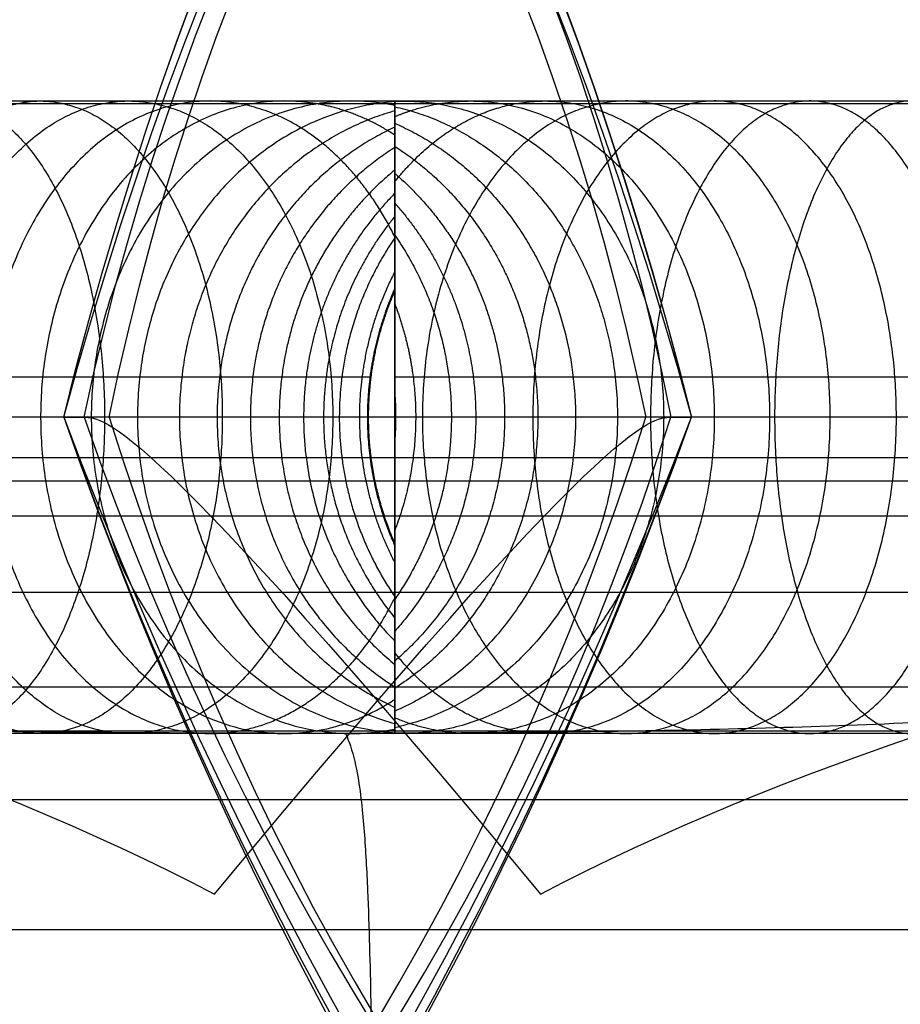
# Model space of a CAD drawing. Header units: millimetres. Extents: x -1315 to 1315, y -409 to 409.
# Tile 70 of 137: x -412 to -390, y 294 to 319. Entities that reach past the tile are written whole.
import ezdxf

# ---------------------------------------------------------------- set-up
doc = ezdxf.new("R2010")
doc.units = ezdxf.units.MM
doc.header["$MEASUREMENT"] = 0
doc.layers.add('Nakki 3 seater', color=7, linetype='Continuous', true_color=0x6b8d5f)

msp = doc.modelspace()

# ---------------------------------------------------------------- linework, layer by layer
at = {"layer": 'Nakki 3 seater'}
msp.add_line((-402.752, 308.867, 756.686), (-403.413, 308.867, 756.686), dxfattribs=at)
for points, degree in [([(-1217.5, 308.867, 570.792), (-1203.168, 361.715, 570.857), (-1107.682, 397.481, 570.388), (-962.51, 405.93, 570.435), (-815, 410.102, 570.508), (-650.284, 407.965, 570.796), (-505.138, 400.117, 570.857), (-409.701, 361.715, 570.857), (-395.25, 308.867, 570.792)], 3), ([(-411.125, 308.867, 570.792), (-396.793, 361.715, 570.857), (-301.307, 397.481, 570.388), (-156.135, 405.93, 570.435), (-8.625, 410.102, 570.508), (156.091, 407.965, 570.796), (301.237, 400.117, 570.857), (396.675, 361.715, 570.857), (411.125, 308.867, 570.792)], 3), ([(-1217.5, 308.867, 476.949), (-1204.507, 361.598, 480.141), (-1105.712, 397.847, 476.561), (-961.172, 405.077, 474.595), (-815, 406.954, 474.058), (-651.623, 404.531, 474.595), (-507.049, 398.375, 476.561), (-408.304, 361.581, 480.141), (-395.25, 308.867, 476.949)], 3), ([(-411.125, 308.867, 476.949), (-398.132, 361.598, 480.141), (-299.337, 397.847, 476.561), (-154.796, 405.077, 474.595), (-8.625, 406.954, 474.058), (154.752, 404.531, 474.595), (299.327, 398.375, 476.561), (398.071, 361.581, 480.141), (411.125, 308.867, 476.949)], 3), ([(-1217.5, 308.867, 662.991), (-1204.507, 361.598, 661.573), (-1105.712, 396.445, 663.279), (-961.172, 403.1, 665.432), (-815, 405.64, 666.339), (-651.623, 403.492, 666.875), (-507.127, 398.95, 665.153), (-408.362, 361.598, 661.573), (-395.25, 308.867, 662.991)], 3), ([(-411.125, 308.867, 662.991), (-398.132, 361.598, 661.573), (-299.337, 396.445, 663.279), (-154.796, 403.1, 665.432), (-8.625, 405.64, 666.339), (154.752, 403.492, 666.875), (299.248, 398.95, 665.153), (398.013, 361.598, 661.573), (411.125, 308.867, 662.991)], 3), ([(-1216.984, 308.867, 386.226), (-1206.648, 357.049, 386.195), (-1097.698, 382.243, 378.832), (-956.164, 386.71, 377.262), (-815, 387.58, 376.399), (-656.629, 385.44, 377.262), (-516.062, 381.835, 378.832), (-405.22, 356.99, 384.676), (-395.766, 308.867, 386.226)], 3), ([(-410.609, 308.867, 386.226), (-400.273, 357.049, 386.195), (-291.322, 382.243, 378.832), (-149.788, 386.71, 377.262), (-8.625, 387.58, 376.399), (149.746, 385.44, 377.262), (290.313, 381.835, 378.832), (401.156, 356.99, 384.676), (410.609, 308.867, 386.226)], 3), ([(-1216.347, 308.867, 748.056), (-1206.569, 357.049, 755.885), (-1096.755, 380.586, 762.413), (-956.164, 383.046, 763.318), (-815, 384.293, 764.783), (-656.629, 382.284, 763.679), (-516.081, 381.078, 762.882), (-406.272, 357.049, 755.885), (-396.403, 308.867, 748.056)], 3), ([(-409.972, 308.867, 748.056), (-400.193, 357.049, 755.885), (-290.38, 380.586, 762.413), (-149.788, 383.046, 763.318), (-8.625, 384.293, 764.783), (149.746, 382.284, 763.679), (290.294, 381.078, 762.882), (400.103, 357.049, 755.885), (409.972, 308.867, 748.056)], 3), ([(1155.259, 316.867, 325), (385.086, 316.867, 325), (-385.086, 316.867, 325), (-1155.259, 316.867, 325)], 3), ([(-402.752, 305.682, 756.686), (-402.752, 308.867, 756.686), (-402.752, 312.052, 756.686)], 2), ([(-1205.439, 296.806, 317.528), (-1180.882, 309.668, 319.051), (-1086.435, 309.668, 320.1), (-958.758, 309.691, 320.1), (-815, 309.668, 320.1), (-653.89, 309.766, 320.1), (-526.315, 309.668, 320.1), (-431.868, 309.668, 319.051), (-407.311, 296.806, 317.528)], 3), ([(-399.064, 296.806, 317.528), (-374.507, 309.668, 319.051), (-280.06, 309.668, 320.1), (-152.383, 309.691, 320.1), (-8.625, 309.668, 320.1), (152.485, 309.766, 320.1), (280.061, 309.668, 320.1), (374.507, 309.668, 319.051), (399.064, 296.806, 317.528)], 3), ([(-1217.5, 308.867, 476.949), (-1199.513, 257.758, 477.185), (-1101.474, 217.054, 471.94), (-959.067, 212.213, 469.53), (-815, 211.366, 468.715), (-653.727, 212.877, 469.53), (-511.363, 217.054, 471.94), (-413.334, 257.758, 477.185), (-395.25, 308.867, 476.949)], 3), ([(-1217.5, 308.867, 570.792), (-1198.103, 257.641, 566.625), (-1103.568, 217.963, 565.73), (-960.487, 210.089, 565.177), (-815, 208.816, 565.062), (-652.307, 210.255, 565.177), (-509.27, 217.082, 565.73), (-414.764, 257.641, 566.625), (-395.25, 308.867, 570.792)], 3), ([(-1217.5, 308.867, 662.991), (-1199.293, 257.717, 657.153), (-1101.844, 223.124, 659.832), (-959.308, 214.164, 660.326), (-815, 213.297, 660.693), (-653.479, 214.164, 660.326), (-510.994, 219.599, 659.832), (-413.574, 257.717, 657.153), (-395.25, 308.867, 662.991)], 3), ([(-1216.984, 308.867, 386.226), (-1200.161, 260.979, 382.485), (-1093.523, 235.897, 376.729), (-954.155, 232.96, 375.964), (-815, 231.608, 374.088), (-658.638, 233.126, 375.964), (-520.254, 235.897, 376.729), (-410.536, 262.582, 382.977), (-395.766, 308.867, 386.226)], 3), ([(-1216.347, 308.867, 748.056), (-1201.56, 261.39, 751.585), (-1093.287, 241.015, 757.5), (-954.407, 235.067, 757.606), (-815, 235.253, 758.705), (-658.361, 235.067, 757.606), (-519.549, 240.133, 757.5), (-411.28, 261.39, 751.585), (-396.403, 308.867, 748.056)], 3), ([(-404.473, 308.867, 811.554), (-420.23, 308.867, 819.046), (-526.296, 308.867, 820), (-654.466, 308.867, 820), (-815, 308.867, 820), (-958.327, 308.867, 820), (-1086.538, 308.867, 820), (-1192.52, 308.867, 819.046), (-1208.277, 308.867, 811.554)], 3), ([(1155.259, 308.867, 317), (385.086, 308.867, 317), (-385.086, 308.867, 317), (-1155.259, 308.867, 317)], 3), ([(1155.259, 308.867, 333), (385.086, 308.867, 333), (-385.086, 308.867, 333), (-1155.259, 308.867, 333)], 3), ([(-401.902, 308.867, 811.554), (-406.513, 308.867, 798.636), (-411.125, 308.868, 750.336), (-411.125, 308.867, 664.206), (-411.125, 308.867, 570.787), (-411.125, 308.867, 477.394), (-411.125, 308.867, 381.329), (-409.062, 308.867, 336.873), (-399.064, 296.806, 317.528)], 3), ([(-411.125, 308.867, 476.949), (-393.138, 257.758, 477.185), (-295.099, 217.054, 471.94), (-152.692, 212.213, 469.53), (-8.625, 211.366, 468.715), (152.648, 212.877, 469.53), (295.012, 217.054, 471.94), (393.041, 257.758, 477.185), (411.125, 308.867, 476.949)], 3), ([(-411.125, 308.867, 570.792), (-391.728, 257.641, 566.625), (-297.193, 217.963, 565.73), (-154.112, 210.089, 565.177), (-8.625, 208.816, 565.062), (154.068, 210.255, 565.177), (297.105, 217.082, 565.73), (391.612, 257.641, 566.625), (411.125, 308.867, 570.792)], 3), ([(-411.125, 308.867, 662.991), (-392.918, 257.717, 657.153), (-295.469, 223.124, 659.832), (-152.932, 214.164, 660.326), (-8.625, 213.297, 660.693), (152.896, 214.164, 660.326), (295.381, 219.599, 659.832), (392.801, 257.717, 657.153), (411.125, 308.867, 662.991)], 3), ([(-410.609, 308.867, 386.226), (-393.785, 260.979, 382.485), (-287.148, 235.897, 376.729), (-147.779, 232.96, 375.964), (-8.625, 231.608, 374.088), (147.738, 233.126, 375.964), (286.121, 235.897, 376.729), (395.839, 262.582, 382.977), (410.609, 308.867, 386.226)], 3), ([(-409.972, 308.867, 748.056), (-395.184, 261.39, 751.585), (-286.911, 241.015, 757.5), (-148.032, 235.067, 757.606), (-8.625, 235.253, 758.705), (148.015, 235.067, 757.606), (286.827, 240.133, 757.5), (395.096, 261.39, 751.585), (409.972, 308.867, 748.056)], 3), ([(-407.311, 296.806, 317.528), (-397.313, 308.867, 336.873), (-395.25, 308.867, 381.329), (-395.25, 308.867, 477.394), (-395.25, 308.867, 570.787), (-395.25, 308.867, 664.206), (-395.25, 308.867, 750.336), (-399.862, 308.867, 798.636), (-404.473, 308.867, 811.554)], 3), ([(401.903, 308.867, 811.554), (386.145, 308.867, 819.046), (280.08, 308.867, 820), (151.909, 308.867, 820), (-8.625, 308.867, 820), (-151.952, 308.867, 820), (-280.162, 308.867, 820), (-386.145, 308.867, 819.046), (-401.902, 308.867, 811.554)], 3), ([(-1154.784, 307.26, 317.163), (-384.928, 307.26, 317.163), (384.928, 307.26, 317.163), (1154.784, 307.26, 317.163)], 3), ([(1154.518, 306.364, 314.08), (0, 306.364, 314.08), (-1154.518, 306.364, 314.08)], 2), ([(1153.948, 304.438, 308.833), (0, 304.438, 308.833), (-1153.948, 304.438, 308.833)], 2), ([(1153.239, 302.043, 303.802), (0, 302.043, 303.802), (-1153.239, 302.043, 303.802)], 2), ([(1155.259, 300.867, 325), (385.086, 300.867, 325), (-385.086, 300.867, 325), (-1155.259, 300.867, 325)], 3), ([(1155.259, 300.867, 325), (385.086, 300.867, 325), (-385.086, 300.867, 325), (-1155.259, 300.867, 325)], 3), ([(1152.394, 299.187, 299.04), (0, 299.187, 299.04), (-1152.394, 299.187, 299.04)], 2), ([(1151.42, 295.897, 294.592), (0, 295.897, 294.592), (-1151.42, 295.897, 294.592)], 2)]:
    msp.add_open_spline(points, degree=degree, dxfattribs=at)
for points, weights, knots in [([(-413.607, 316.802, 813.231), (-417.605, 317.821, 806.377), (-418.118, 309.886, 805.497), (-418.631, 301.951, 804.617), (-414.633, 300.932, 811.471), (-410.636, 299.914, 818.325), (-410.123, 307.849, 819.205), (-409.61, 315.784, 820.085), (-413.607, 316.802, 813.231)], [1, 0.707106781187, 1, 0.707106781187, 1, 0.707106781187, 1, 0.707106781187, 1], [0, 0, 0, 12.566371, 12.566371, 25.132741, 25.132741, 37.699112, 37.699112, 50.265482, 50.265482, 50.265482]), ([(-411.127, 316.802, 811.642), (-415.69, 317.821, 805.15), (-416.275, 309.886, 804.317), (-416.861, 301.951, 803.483), (-412.299, 300.932, 809.975), (-407.736, 299.914, 816.467), (-407.15, 307.849, 817.301), (-406.565, 315.784, 818.134), (-411.127, 316.802, 811.642)], [1, 0.707106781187, 1, 0.707106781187, 1, 0.707106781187, 1, 0.707106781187, 1], [0, 0, 0, 12.566371, 12.566371, 25.132741, 25.132741, 37.699112, 37.699112, 50.265482, 50.265482, 50.265482]), ([(-408.821, 316.802, 809.865), (-413.938, 317.821, 803.801), (-414.595, 309.886, 803.022), (-415.252, 301.951, 802.244), (-410.135, 300.932, 808.308), (-405.018, 299.914, 814.373), (-404.361, 307.849, 815.152), (-403.704, 315.784, 815.93), (-408.821, 316.802, 809.865)], [1, 0.707106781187, 1, 0.707106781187, 1, 0.707106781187, 1, 0.707106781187, 1], [0, 0, 0, 12.566371, 12.566371, 25.132741, 25.132741, 37.699112, 37.699112, 50.265482, 50.265482, 50.265482]), ([(-406.695, 316.802, 807.902), (-412.336, 317.821, 802.321), (-413.06, 309.886, 801.605), (-413.785, 301.951, 800.889), (-408.143, 300.932, 806.469), (-404.722, 300.315, 809.853), (-402.752, 304.296, 811.802)], [1, 0.707106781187, 1, 0.707106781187, 1, 0.799244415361, 0.873693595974], [0, 0, 0, 12.566371, 12.566371, 25.132741, 25.132741, 33.746014, 33.746014, 33.746014]), ([(-404.752, 316.802, 805.752), (-410.872, 317.821, 800.701), (-411.657, 309.886, 800.052), (-412.443, 301.951, 799.404), (-406.324, 300.932, 804.455), (-404.443, 300.619, 806.008), (-402.752, 301.73, 807.404)], [1, 0.707106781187, 1, 0.707106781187, 1, 0.887083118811, 0.861230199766], [0, 0, 0, 12.566371, 12.566371, 25.132741, 25.132741, 29.977358, 29.977358, 29.977358]), ([(-402.996, 316.802, 803.421), (-409.534, 317.821, 798.926), (-410.373, 309.886, 798.348), (-411.213, 301.951, 797.771), (-404.674, 300.932, 802.267), (-403.71, 300.782, 802.93), (-402.752, 300.976, 803.589)], [1, 0.707106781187, 1, 0.707106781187, 1, 0.942441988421, 0.907506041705], [0, 0, 0, 12.566371, 12.566371, 25.132741, 25.132741, 27.602226, 27.602226, 27.602226]), ([(-402.752, 316.851, 800.158), (-408.471, 316.431, 796.894), (-409.201, 309.886, 796.478), (-410.086, 301.951, 795.973), (-403.194, 300.932, 799.905), (-402.973, 300.9, 800.031), (-402.752, 300.884, 800.158)], [0.933508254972, 0.7453447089, 1, 0.707106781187, 1, 0.986918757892, 0.975005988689], [1.64057, 1.64057, 1.64057, 12.566371, 12.566371, 25.132741, 25.132741, 25.693982, 25.693982, 25.693982]), ([(-401.622, 316.802, 805.752), (-395.505, 317.821, 800.698), (-394.72, 309.886, 800.049), (-393.935, 301.951, 799.401), (-400.052, 300.932, 804.455), (-401.43, 300.703, 805.594), (-402.752, 301.263, 806.686)], [1, 0.707106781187, 1, 0.707106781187, 1, 0.914613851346, 0.879012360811], [0, 0, 0, 12.566371, 12.566371, 25.132741, 25.132741, 28.796172, 28.796172, 28.796172]), ([(-399.68, 316.802, 807.902), (-394.041, 317.821, 802.319), (-393.317, 309.886, 801.603), (-392.593, 301.951, 800.886), (-398.232, 300.932, 806.468), (-400.814, 300.466, 809.024), (-402.752, 302.911, 810.943)], [1, 0.707106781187, 1, 0.707106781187, 1, 0.840585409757, 0.854701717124], [0, 0, 0, 12.566371, 12.566371, 25.132741, 25.132741, 31.972308, 31.972308, 31.972308]), ([(-402.752, 316.863, 802.99), (-396.766, 317.097, 798.87), (-396.004, 309.886, 798.345), (-395.165, 301.951, 797.768), (-401.701, 300.932, 802.267), (-402.224, 300.851, 802.627), (-402.752, 300.871, 802.99)], [0.96374199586, 0.726522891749, 1, 0.707106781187, 1, 0.967893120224, 0.942825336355], [0.833034, 0.833034, 0.833034, 12.566371, 12.566371, 25.132741, 25.132741, 26.510264, 26.510264, 26.510264]), ([(-397.553, 316.802, 809.866), (-392.439, 317.821, 803.799), (-391.782, 309.886, 803.02), (-391.126, 301.951, 802.241), (-396.24, 300.932, 808.308), (-401.355, 299.914, 814.375), (-402.011, 307.849, 815.154), (-402.668, 315.784, 815.932), (-397.553, 316.802, 809.866)], [1, 0.707106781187, 1, 0.707106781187, 1, 0.707106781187, 1, 0.707106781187, 1], [0, 0, 0, 12.566371, 12.566371, 25.132741, 25.132741, 37.699112, 37.699112, 50.265482, 50.265482, 50.265482]), ([(-395.248, 316.802, 811.642), (-390.687, 317.821, 805.149), (-390.102, 309.886, 804.315), (-389.516, 301.951, 803.481), (-394.077, 300.932, 809.975), (-398.637, 299.914, 816.468), (-399.222, 307.849, 817.302), (-399.808, 315.784, 818.136), (-395.248, 316.802, 811.642)], [1, 0.707106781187, 1, 0.707106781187, 1, 0.707106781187, 1, 0.707106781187, 1], [0, 0, 0, 12.566371, 12.566371, 25.132741, 25.132741, 37.699112, 37.699112, 50.265482, 50.265482, 50.265482]), ([(-392.767, 316.802, 813.231), (-388.772, 317.821, 806.375), (-388.259, 309.886, 805.495), (-387.746, 301.951, 804.615), (-391.742, 300.932, 811.471), (-395.737, 299.914, 818.327), (-396.25, 307.849, 819.207), (-396.763, 315.784, 820.087), (-392.767, 316.802, 813.231)], [1, 0.707106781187, 1, 0.707106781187, 1, 0.707106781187, 1, 0.707106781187, 1], [0, 0, 0, 12.566371, 12.566371, 25.132741, 25.132741, 37.699112, 37.699112, 50.265482, 50.265482, 50.265482]), ([(-390.12, 316.802, 814.635), (-386.682, 317.821, 807.483), (-386.241, 309.886, 806.565), (-385.8, 301.951, 805.647), (-389.237, 300.932, 812.799), (-392.675, 299.914, 819.95), (-393.116, 307.849, 820.868), (-393.558, 315.784, 821.786), (-390.12, 316.802, 814.635)], [1, 0.707106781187, 1, 0.707106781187, 1, 0.707106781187, 1, 0.707106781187, 1], [0, 0, 0, 12.566371, 12.566371, 25.132741, 25.132741, 37.699112, 37.699112, 50.265482, 50.265482, 50.265482]), ([(-402.752, 316.618, 796.962), (-407.512, 315.272, 794.722), (-408.138, 309.886, 794.427), (-408.953, 302.869, 794.044), (-402.752, 301.117, 796.962)], [0.889967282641, 0.780528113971, 1, 0.731914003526, 0.954587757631], [3.150089, 3.150089, 3.150089, 12.566371, 12.566371, 24.068405, 24.068405, 24.068405]), ([(-402.752, 316.723, 799.66), (-397.816, 315.628, 796.84), (-397.176, 309.886, 796.474), (-396.345, 302.433, 796), (-402.752, 301.012, 799.66)], [0.901927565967, 0.769385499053, 1, 0.719912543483, 0.975508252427], [2.672023, 2.672023, 2.672023, 12.566371, 12.566371, 24.583319, 24.583319, 24.583319]), ([(-402.752, 316.206, 793.894), (-406.643, 314.395, 792.396), (-407.183, 309.886, 792.188), (-407.898, 303.923, 791.913), (-402.752, 301.529, 793.894)], [0.866825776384, 0.809466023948, 1, 0.762621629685, 0.910014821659], [4.391649, 4.391649, 4.391649, 12.566371, 12.566371, 22.750917, 22.750917, 22.750917]), ([(-402.752, 316.305, 796.55), (-398.782, 314.567, 794.68), (-398.239, 309.886, 794.423), (-397.523, 303.719, 794.086), (-402.752, 301.43, 796.55)], [0.870575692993, 0.80362485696, 1, 0.756476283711, 0.917904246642], [4.141038, 4.141038, 4.141038, 12.566371, 12.566371, 23.014579, 23.014579, 23.014579]), ([(-402.752, 315.691, 790.872), (-405.874, 313.689, 789.9), (-406.34, 309.886, 789.755), (-406.97, 304.748, 789.559), (-402.752, 302.044, 790.872)], [0.856067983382, 0.834363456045, 1, 0.788521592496, 0.882431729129], [5.459855, 5.459855, 5.459855, 12.566371, 12.566371, 21.639698, 21.639698, 21.639698]), ([(-402.752, 315.724, 793.555), (-399.653, 313.729, 792.361), (-399.193, 309.886, 792.183), (-398.572, 304.702, 791.944), (-402.752, 302.01, 793.555)], [0.856459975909, 0.832921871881, 1, 0.78703493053, 0.883767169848], [5.398005, 5.398005, 5.398005, 12.566371, 12.566371, 21.703482, 21.703482, 21.703482]), ([(-402.752, 315.12, 787.839), (-405.209, 313.099, 787.23), (-405.61, 309.886, 787.131), (-406.166, 305.422, 786.993), (-402.752, 302.615, 787.839)], [0.853607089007, 0.856357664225, 1, 0.81101225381, 0.865911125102], [6.403501, 6.403501, 6.403501, 12.566371, 12.566371, 20.674752, 20.674752, 20.674752]), ([(-402.752, 315.039, 790.597), (-400.421, 313.025, 789.87), (-400.036, 309.886, 789.75), (-399.499, 305.506, 789.583), (-402.752, 302.696, 790.597)], [0.853771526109, 0.859205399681, 1, 0.813898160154, 0.864291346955], [6.525681, 6.525681, 6.525681, 12.566371, 12.566371, 20.550935, 20.550935, 20.550935]), ([(-402.752, 314.529, 784.754), (-404.651, 312.597, 784.387), (-404.993, 309.886, 784.321), (-405.484, 305.985, 784.226), (-402.752, 303.206, 784.754)], [0.856998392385, 0.87601466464, 1, 0.830811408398, 0.857085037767], [7.24687, 7.24687, 7.24687, 12.566371, 12.566371, 19.825284, 19.825284, 19.825284]), ([(-402.752, 314.282, 787.619), (-401.081, 312.409, 787.204), (-400.766, 309.886, 787.126), (-400.306, 306.193, 787.011), (-402.752, 303.453, 787.619)], [0.859724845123, 0.883616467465, 1, 0.838393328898, 0.855122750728], [7.57302, 7.57302, 7.57302, 12.566371, 12.566371, 19.499987, 19.499987, 19.499987]), ([(-402.752, 313.946, 781.589), (-404.197, 312.168, 781.376), (-404.487, 309.886, 781.334), (-404.922, 306.458, 781.27), (-402.752, 303.788, 781.589)], [0.864469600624, 0.893536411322, 1, 0.84822502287, 0.8537472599], [7.998628, 7.998628, 7.998628, 12.566371, 12.566371, 19.078166, 19.078166, 19.078166]), ([(-402.752, 313.403, 778.327), (-403.843, 311.807, 778.209), (-404.089, 309.886, 778.183), (-404.476, 306.852, 778.141), (-402.752, 304.332, 778.327)], [0.874436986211, 0.908855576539, 1, 0.863271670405, 0.854198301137], [8.655885, 8.655885, 8.655885, 12.566371, 12.566371, 18.4326, 18.4326, 18.4326]), ([(-402.752, 313.473, 784.581), (-401.631, 311.852, 784.363), (-401.383, 309.886, 784.315), (-400.995, 306.803, 784.24), (-402.752, 304.261, 784.581)], [0.87299198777, 0.906908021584, 1, 0.861367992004, 0.853970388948], [8.572327, 8.572327, 8.572327, 12.566371, 12.566371, 18.514276, 18.514276, 18.514276]), ([(-402.752, 312.545, 771.485), (-403.401, 311.289, 771.454), (-403.581, 309.886, 771.445), (-403.899, 307.408, 771.43), (-402.752, 305.189, 771.485)], [0.895315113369, 0.931757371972, 1, 0.885462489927, 0.860506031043], [9.63847, 9.63847, 9.63847, 12.566371, 12.566371, 17.480519, 17.480519, 17.480519]), ([(-402.752, 312.123, 764.242), (-403.229, 311.05, 764.237), (-403.379, 309.886, 764.235), (-403.664, 307.661, 764.231), (-402.752, 305.612, 764.242)], [0.907817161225, 0.94269790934, 1, 0.895937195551, 0.865819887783], [10.107866, 10.107866, 10.107866, 12.566371, 12.566371, 17.03111, 17.03111, 17.03111]), ([(-403.413, 308.867, 756.686), (-403.413, 309.379, 756.686), (-403.348, 309.886, 756.686), (-403.203, 311.012, 756.686), (-402.752, 312.052, 756.686)], [0.952951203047, 0.974203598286, 1, 0.944505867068, 0.910040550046], [-13.673146, -13.673146, -13.673146, -12.566371, -12.566371, -10.185435, -10.185435, -10.185435]), ([(-402.752, 311.737, 778.227), (-402.409, 310.84, 778.19), (-402.287, 309.886, 778.177), (-402.031, 307.883, 778.149), (-402.752, 305.997, 778.227)], [0.920507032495, 0.952574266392, 1, 0.905324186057, 0.871855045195], [10.531604, 10.531604, 10.531604, 12.566371, 12.566371, 16.628368, 16.628368, 16.628368])]:
    msp.add_rational_spline(points, weights, degree=2, knots=knots, dxfattribs=at)
for points, knots in [([(-402.752, 316.802, 804.304), (-402.752, 316.741, 805.103), (-402.752, 316.635, 805.901), (-402.752, 316.472, 806.686), (-402.752, 316.162, 808.176), (-402.752, 315.639, 809.649), (-402.752, 314.823, 810.943), (-402.752, 314.511, 811.437), (-402.752, 314.157, 811.905), (-402.752, 313.758, 812.332), (-402.752, 313.009, 813.133), (-402.752, 312.11, 813.783), (-402.752, 310.048, 814.582), (-402.752, 308.944, 814.701), (-402.752, 307.849, 814.513), (-402.752, 306.805, 814.334), (-402.752, 305.841, 813.889), (-402.752, 304.163, 812.624), (-402.752, 303.468, 811.826), (-402.752, 302.911, 810.943), (-402.752, 302.779, 810.732), (-402.752, 302.654, 810.517), (-402.752, 302.536, 810.298), (-402.752, 301.931, 809.169), (-402.752, 301.523, 807.936), (-402.752, 301.263, 806.686), (-402.752, 301.011, 805.473), (-402.752, 300.894, 804.227), (-402.752, 300.871, 802.99), (-402.752, 300.857, 802.206), (-402.752, 300.881, 801.419), (-402.752, 300.932, 800.636), (-402.752, 300.954, 800.311), (-402.752, 300.981, 799.985), (-402.752, 301.012, 799.66), (-402.752, 301.111, 798.621), (-402.752, 301.256, 797.579), (-402.752, 301.43, 796.55), (-402.752, 301.598, 795.55), (-402.752, 301.796, 794.547), (-402.752, 302.01, 793.555), (-402.752, 302.223, 792.57), (-402.752, 302.456, 791.577), (-402.752, 302.696, 790.597), (-402.752, 302.94, 789.602), (-402.752, 303.194, 788.61), (-402.752, 303.453, 787.619), (-402.752, 303.625, 786.959), (-402.752, 303.8, 786.299), (-402.752, 303.977, 785.64), (-402.752, 304.071, 785.287), (-402.752, 304.166, 784.934), (-402.752, 304.261, 784.581), (-402.752, 304.547, 783.521), (-402.752, 304.835, 782.462), (-402.752, 305.413, 780.344), (-402.752, 305.703, 779.285), (-402.752, 305.997, 778.227), (-402.752, 306.28, 777.211), (-402.752, 306.615, 776.02), (-402.752, 307.075, 774.489), (-402.752, 307.249, 773.929), (-402.752, 307.591, 772.922), (-402.752, 307.809, 772.324), (-402.752, 308.036, 771.855), (-402.752, 308.105, 771.715), (-402.752, 308.182, 771.569), (-402.752, 308.266, 771.437), (-402.752, 308.68, 770.785), (-402.752, 309.054, 770.785), (-402.752, 309.469, 771.437), (-402.752, 309.553, 771.569), (-402.752, 309.63, 771.715), (-402.752, 309.698, 771.855), (-402.752, 309.765, 771.992), (-402.752, 309.828, 772.134), (-402.752, 309.886, 772.273), (-402.752, 310.242, 773.125), (-402.752, 310.618, 774.345), (-402.752, 311.164, 776.178), (-402.752, 311.472, 777.272), (-402.752, 311.737, 778.227), (-402.752, 312.031, 779.285), (-402.752, 312.321, 780.344), (-402.752, 312.9, 782.462), (-402.752, 313.188, 783.521), (-402.752, 313.473, 784.581), (-402.752, 313.746, 785.593), (-402.752, 314.017, 786.605), (-402.752, 314.282, 787.619), (-402.752, 314.541, 788.61), (-402.752, 314.795, 789.603), (-402.752, 315.039, 790.597), (-402.752, 315.093, 790.817), (-402.752, 315.146, 791.036), (-402.752, 315.198, 791.255), (-402.752, 315.381, 792.018), (-402.752, 315.559, 792.788), (-402.752, 315.724, 793.555), (-402.752, 315.938, 794.547), (-402.752, 316.136, 795.55), (-402.752, 316.305, 796.55), (-402.752, 316.479, 797.579), (-402.752, 316.624, 798.621), (-402.752, 316.723, 799.66), (-402.752, 316.828, 800.764), (-402.752, 316.883, 801.881), (-402.752, 316.863, 802.99), (-402.752, 316.855, 803.428), (-402.752, 316.835, 803.867), (-402.752, 316.802, 804.304)], [0, 0, 0, 0, 2.408143, 2.408143, 2.408143, 7.023045, 7.023045, 7.023045, 8.778765, 8.778765, 8.778765, 12.085521, 12.085521, 15.417997, 15.417997, 15.417997, 18.590557, 18.590557, 21.742259, 21.742259, 21.742259, 22.488792, 22.488792, 22.488792, 26.345524, 26.345524, 26.345524, 30.072594, 30.072594, 30.072594, 32.428401, 32.428401, 32.428401, 33.408345, 33.408345, 33.408345, 36.547217, 36.547217, 36.547217, 39.598347, 39.598347, 39.598347, 42.635049, 42.635049, 42.635049, 45.708025, 45.708025, 45.708025, 47.755236, 47.755236, 47.755236, 48.852157, 48.852157, 48.852157, 52.145403, 52.145403, 55.438657, 55.438657, 55.438657, 58.774124, 58.774124, 60.494218, 60.494218, 62.136397, 62.136397, 62.136397, 62.614355, 62.614355, 62.614355, 64.532941, 64.532941, 64.532941, 65.010899, 65.010899, 65.010899, 65.469137, 65.469137, 65.469137, 68.476081, 68.476081, 71.709267, 71.709267, 71.709267, 75.002507, 75.002507, 78.295767, 78.295767, 78.295767, 81.439904, 81.439904, 81.439904, 84.51288, 84.51288, 84.51288, 85.189931, 85.189931, 85.189931, 87.549534, 87.549534, 87.549534, 90.600664, 90.600664, 90.600664, 93.739536, 93.739536, 93.739536, 97.07637, 97.07637, 97.07637, 98.391633, 98.391633, 98.391633, 98.391633]), ([(-402.752, 312.052, 756.686), (-402.752, 312.052, 759.214), (-402.752, 312.053, 761.715), (-402.752, 312.123, 764.242), (-402.752, 312.19, 766.696), (-402.752, 312.319, 769.041), (-402.752, 312.545, 771.485), (-402.752, 312.759, 773.798), (-402.752, 313.046, 776.032), (-402.752, 313.403, 778.327), (-402.752, 313.572, 779.418), (-402.752, 313.754, 780.501), (-402.752, 313.946, 781.589), (-402.752, 314.133, 782.645), (-402.752, 314.329, 783.7), (-402.752, 314.529, 784.754), (-402.752, 314.724, 785.783), (-402.752, 314.923, 786.811), (-402.752, 315.12, 787.839), (-402.752, 315.146, 787.975), (-402.752, 315.172, 788.112), (-402.752, 315.198, 788.248), (-402.752, 315.366, 789.122), (-402.752, 315.531, 789.996), (-402.752, 315.691, 790.872), (-402.752, 315.873, 791.873), (-402.752, 316.049, 792.888), (-402.752, 316.206, 793.894), (-402.752, 316.364, 794.911), (-402.752, 316.506, 795.939), (-402.752, 316.618, 796.962), (-402.752, 316.733, 798.022), (-402.752, 316.817, 799.093), (-402.752, 316.851, 800.158), (-402.752, 316.882, 801.124), (-402.752, 316.871, 802.097), (-402.752, 316.802, 803.062)], [0, 0, 0, 0, 7.557231, 7.557231, 7.557231, 14.814981, 14.814981, 14.814981, 21.71199, 21.71199, 21.71199, 25.019342, 25.019342, 25.019342, 28.237724, 28.237724, 28.237724, 31.378997, 31.378997, 31.378997, 31.795234, 31.795234, 31.795234, 34.465093, 34.465093, 34.465093, 37.530591, 37.530591, 37.530591, 40.627296, 40.627296, 40.627296, 43.833001, 43.833001, 43.833001, 46.739776, 46.739776, 46.739776, 46.739776]), ([(-457.37, 316.802, 820.342), (-454.849, 316.802, 820.342), (-449.847, 316.802, 820.341), (-442.435, 316.802, 820.158), (-435.269, 316.802, 819.638), (-429.516, 316.802, 818.801), (-425.143, 316.802, 817.826), (-422.039, 316.802, 816.948), (-419.076, 316.802, 815.902), (-416.261, 316.802, 814.681), (-413.604, 316.802, 813.277), (-411.114, 316.802, 811.685), (-408.798, 316.802, 809.903), (-406.663, 316.802, 807.932), (-404.713, 316.802, 805.773), (-403.459, 316.802, 804.107), (-402.832, 316.802, 803.182), (-402.752, 316.802, 803.062)], [0, 0, 0, 0, 7.563077, 14.979081, 22.127968, 28.928446, 32.18544, 35.346878, 38.41721, 41.404588, 44.320783, 47.180905, 50.002872, 52.806623, 55.613128, 58.443268, 58.865023, 58.865023, 58.865023, 58.865023]), ([(-402.752, 316.802, 803.062), (-402.752, 316.79, 803.238), (-402.752, 316.775, 803.414), (-402.752, 316.759, 803.589), (-402.752, 316.637, 804.877), (-402.752, 316.402, 806.17), (-402.752, 316.005, 807.404), (-402.752, 315.529, 808.879), (-402.752, 314.806, 810.309), (-402.752, 313.758, 811.468), (-402.752, 313.655, 811.582), (-402.752, 313.548, 811.694), (-402.752, 313.439, 811.802), (-402.752, 312.71, 812.524), (-402.752, 311.85, 813.103), (-402.752, 309.904, 813.802), (-402.752, 308.872, 813.896), (-402.752, 307.849, 813.716), (-402.752, 306.481, 813.475), (-402.752, 305.273, 812.769), (-402.752, 304.296, 811.802), (-402.752, 303.579, 811.092), (-402.752, 302.997, 810.255), (-402.752, 302.536, 809.361), (-402.752, 302.212, 808.734), (-402.752, 301.946, 808.076), (-402.752, 301.73, 807.404), (-402.752, 301.332, 806.17), (-402.752, 301.098, 804.877), (-402.752, 300.976, 803.589), (-402.752, 300.869, 802.452), (-402.752, 300.847, 801.299), (-402.752, 300.884, 800.158), (-402.752, 300.895, 799.807), (-402.752, 300.911, 799.456), (-402.752, 300.932, 799.106), (-402.752, 300.976, 798.391), (-402.752, 301.039, 797.675), (-402.752, 301.117, 796.962), (-402.752, 301.228, 795.939), (-402.752, 301.37, 794.911), (-402.752, 301.529, 793.894), (-402.752, 301.686, 792.888), (-402.752, 301.862, 791.873), (-402.752, 302.044, 790.872), (-402.752, 302.228, 789.86), (-402.752, 302.421, 788.849), (-402.752, 302.615, 787.839), (-402.752, 302.812, 786.811), (-402.752, 303.011, 785.783), (-402.752, 303.206, 784.754), (-402.752, 303.406, 783.7), (-402.752, 303.601, 782.645), (-402.752, 303.788, 781.589), (-402.752, 303.852, 781.227), (-402.752, 303.915, 780.865), (-402.752, 303.977, 780.503), (-402.752, 304.1, 779.779), (-402.752, 304.219, 779.053), (-402.752, 304.332, 778.327), (-402.752, 304.688, 776.032), (-402.752, 304.975, 773.798), (-402.752, 305.189, 771.485), (-402.752, 305.416, 769.041), (-402.752, 305.544, 766.696), (-402.752, 305.612, 764.242), (-402.752, 305.681, 761.715), (-402.752, 305.682, 759.214), (-402.752, 305.682, 756.686)], [0, 0, 0, 0, 0.529338, 0.529338, 0.529338, 4.433325, 4.433325, 4.433325, 9.148557, 9.148557, 9.148557, 9.610584, 9.610584, 9.610584, 12.702048, 12.702048, 15.816109, 15.816109, 15.816109, 19.978598, 19.978598, 19.978598, 23.012817, 23.012817, 23.012817, 25.134398, 25.134398, 25.134398, 29.038384, 29.038384, 29.038384, 32.475499, 32.475499, 32.475499, 33.528669, 33.528669, 33.528669, 35.680639, 35.680639, 35.680639, 38.777343, 38.777343, 38.777343, 41.842842, 41.842842, 41.842842, 44.928942, 44.928942, 44.928942, 48.070215, 48.070215, 48.070215, 51.288597, 51.288597, 51.288597, 52.390273, 52.390273, 52.390273, 54.59591, 54.59591, 54.59591, 61.492918, 61.492918, 61.492918, 68.750669, 68.750669, 68.750669, 76.307899, 76.307899, 76.307899, 76.307899]), ([(-402.752, 316.802, 804.304), (-402.389, 316.802, 804.797), (-401.419, 316.802, 806.042), (-399.712, 316.802, 807.932), (-397.576, 316.802, 809.903), (-395.261, 316.802, 811.685), (-392.77, 316.802, 813.277), (-390.114, 316.802, 814.681), (-387.299, 316.802, 815.903), (-384.335, 316.802, 816.948), (-381.232, 316.802, 817.826), (-377.999, 316.802, 818.547), (-374.648, 316.802, 819.123), (-369.981, 316.802, 819.72), (-363.939, 316.802, 820.158), (-356.528, 316.802, 820.341), (-351.526, 316.802, 820.342), (-349.005, 316.802, 820.342)], [48.685613, 48.685613, 48.685613, 48.685613, 50.466242, 53.272747, 56.076498, 58.898464, 61.758586, 64.674782, 67.66216, 70.732492, 73.89393, 77.150924, 80.504296, 83.951402, 91.100289, 98.516293, 106.07937, 106.07937, 106.07937, 106.07937]), ([(-457.37, 309.886, 811.388), (-454.849, 309.886, 811.388), (-449.922, 309.886, 811.387), (-442.832, 309.886, 811.21), (-436.195, 309.886, 810.725), (-431.074, 309.886, 809.975), (-427.325, 309.886, 809.138), (-424.737, 309.886, 808.404), (-422.339, 309.886, 807.557), (-420.13, 309.886, 806.597), (-418.107, 309.886, 805.526), (-416.26, 309.886, 804.344), (-414.576, 309.886, 803.047), (-413.038, 309.886, 801.627), (-411.632, 309.886, 800.071), (-410.345, 309.886, 798.363), (-409.171, 309.886, 796.487), (-408.107, 309.886, 794.432), (-407.152, 309.886, 792.187), (-406.309, 309.886, 789.749), (-405.58, 309.886, 787.12), (-404.966, 309.886, 784.307), (-404.463, 309.886, 781.319), (-403.929, 309.886, 777.064), (-403.524, 309.886, 771.395), (-403.349, 309.886, 764.217), (-403.348, 309.886, 759.235), (-403.348, 309.886, 756.686)], [0, 0, 0, 0, 7.563077, 14.979081, 22.127968, 28.928446, 32.18544, 35.346878, 38.41721, 41.404588, 44.320783, 47.180905, 50.002872, 52.806623, 55.613128, 58.443268, 61.316735, 64.251066, 67.260904, 70.357507, 73.548507, 76.837859, 80.22592, 83.709629, 90.936026, 98.433282, 106.07937, 106.07937, 106.07937, 106.07937]), ([(-402.752, 309.886, 772.273), (-402.644, 309.886, 774.271), (-402.333, 309.886, 778.377), (-401.627, 309.886, 783.308), (-400.795, 309.886, 787.116), (-400.067, 309.886, 789.744), (-399.224, 309.886, 792.182), (-398.27, 309.886, 794.428), (-397.205, 309.886, 796.484), (-396.032, 309.886, 798.36), (-394.745, 309.886, 800.068), (-393.339, 309.886, 801.624), (-391.801, 309.886, 803.045), (-390.117, 309.886, 804.342), (-388.27, 309.886, 805.525), (-386.247, 309.886, 806.596), (-384.038, 309.886, 807.556), (-381.639, 309.886, 808.404), (-379.051, 309.886, 809.138), (-376.28, 309.886, 809.757), (-373.334, 309.886, 810.263), (-369.139, 309.886, 810.801), (-363.543, 309.886, 811.21), (-356.453, 309.886, 811.387), (-351.526, 309.886, 811.388), (-349.005, 309.886, 811.388)], [16.024988, 16.024988, 16.024988, 16.024988, 22.369741, 29.241511, 32.530862, 35.721863, 38.818466, 41.828303, 44.762635, 47.636102, 50.466242, 53.272747, 56.076498, 58.898464, 61.758586, 64.674782, 67.66216, 70.732492, 73.89393, 77.150924, 80.504296, 83.951402, 91.100289, 98.516293, 106.07937, 106.07937, 106.07937, 106.07937]), ([(-457.37, 307.849, 827.258), (-454.849, 307.849, 827.258), (-449.789, 307.849, 827.258), (-442.129, 307.849, 827.07), (-434.554, 307.849, 826.523), (-428.313, 307.849, 825.619), (-423.457, 307.849, 824.538), (-419.955, 307.849, 823.548), (-416.555, 307.849, 822.349), (-413.272, 307.849, 820.926), (-410.126, 307.849, 819.264), (-407.139, 307.849, 817.355), (-404.693, 307.849, 815.474), (-403.275, 307.849, 814.21), (-402.752, 307.849, 813.716)], [0, 0, 0, 0, 7.563077, 14.979081, 22.127968, 28.928446, 32.18544, 35.346878, 38.41721, 41.404588, 44.320783, 47.180905, 50.002872, 51.722756, 51.722756, 51.722756, 51.722756]), ([(-402.752, 307.849, 814.513), (-402.507, 307.849, 814.73), (-401.369, 307.849, 815.715), (-399.234, 307.849, 817.357), (-396.247, 307.849, 819.265), (-393.101, 307.849, 820.926), (-389.818, 307.849, 822.35), (-386.418, 307.849, 823.548), (-382.916, 307.849, 824.538), (-379.327, 307.849, 825.338), (-375.662, 307.849, 825.966), (-370.631, 307.849, 826.609), (-364.245, 307.849, 827.07), (-356.586, 307.849, 827.258), (-351.526, 307.849, 827.258), (-349.005, 307.849, 827.258)], [55.295485, 55.295485, 55.295485, 55.295485, 56.076498, 58.898464, 61.758586, 64.674782, 67.66216, 70.732492, 73.89393, 77.150924, 80.504296, 83.951402, 91.100289, 98.516293, 106.07937, 106.07937, 106.07937, 106.07937]), ([(-403.996, 300.869, 325.164), (-404.96, 300.87, 325.215), (-405.916, 300.872, 325.273), (-407.934, 300.878, 325.416), (-408.977, 300.882, 325.502), (-410.554, 300.894, 325.653), (-411.078, 300.898, 325.707), (-412.125, 300.909, 325.822), (-412.648, 300.916, 325.884), (-413.693, 300.932, 326.014), (-414.215, 300.94, 326.082), (-415.259, 300.961, 326.226), (-415.78, 300.973, 326.301), (-416.821, 301.001, 326.457), (-417.341, 301.016, 326.539), (-418.381, 301.051, 326.706), (-418.9, 301.07, 326.792), (-420.459, 301.134, 327.057), (-421.491, 301.185, 327.24), (-423.563, 301.304, 327.613), (-424.597, 301.372, 327.803), (-425.63, 301.447, 327.99), (-427.037, 301.55, 328.246), (-428.423, 301.666, 328.495), (-431.235, 301.921, 328.978), (-432.626, 302.058, 329.206), (-435.44, 302.345, 329.64), (-436.837, 302.494, 329.842), (-439.654, 302.798, 330.217), (-441.058, 302.951, 330.389), (-443.88, 303.256, 330.706), (-445.288, 303.407, 330.85), (-448.115, 303.703, 331.113), (-449.528, 303.847, 331.231), (-452.36, 304.126, 331.446), (-453.777, 304.26, 331.542), (-455.903, 304.452, 331.672), (-456.613, 304.514, 331.712), (-458.032, 304.635, 331.789), (-458.742, 304.694, 331.826), (-459.452, 304.752, 331.86), (-463.32, 305.063, 332.047), (-467.262, 305.326, 332.178), (-475.024, 305.763, 332.377), (-478.955, 305.943, 332.448), (-486.746, 306.239, 332.558), (-490.65, 306.357, 332.597), (-498.46, 306.548, 332.657), (-502.367, 306.622, 332.679), (-508.226, 306.707, 332.703), (-510.178, 306.731, 332.71), (-514.084, 306.773, 332.721), (-516.037, 306.79, 332.726), (-519.942, 306.819, 332.733), (-521.895, 306.83, 332.736), (-525.801, 306.849, 332.741), (-527.754, 306.856, 332.743), (-533.612, 306.871, 332.747), (-537.518, 306.874, 332.748), (-545.329, 306.873, 332.747), (-549.235, 306.869, 332.747), (-553.141, 306.866, 332.746), (-585.249, 306.841, 332.739), (-617.358, 306.861, 332.744), (-649.466, 306.881, 332.75), (-684.1, 306.904, 332.755), (-718.734, 306.926, 332.761), (-753.367, 306.937, 332.764), (-789.926, 306.949, 332.766), (-826.484, 306.949, 332.767), (-863.042, 306.938, 332.764), (-896.195, 306.928, 332.761), (-929.347, 306.906, 332.756), (-962.499, 306.885, 332.751), (-994.237, 306.865, 332.745), (-1025.975, 306.847, 332.741), (-1057.713, 306.873, 332.747), (-1065.544, 306.879, 332.749), (-1073.375, 306.888, 332.751), (-1085.122, 306.863, 332.745), (-1089.037, 306.848, 332.741), (-1094.91, 306.81, 332.731), (-1096.868, 306.795, 332.727), (-1100.783, 306.759, 332.717), (-1102.741, 306.738, 332.711), (-1108.614, 306.663, 332.69), (-1112.53, 306.598, 332.672), (-1120.36, 306.429, 332.62), (-1124.275, 306.324, 332.586), (-1132.087, 306.06, 332.493), (-1136.03, 305.899, 332.432), (-1143.815, 305.508, 332.263), (-1147.766, 305.271, 332.154), (-1151.647, 304.989, 331.997), (-1152.852, 304.901, 331.948), (-1154.056, 304.809, 331.895), (-1155.259, 304.712, 331.836)], [3.427499, 3.427499, 3.427499, 3.427499, 6.32364, 6.32364, 9.490618, 9.490618, 11.068996, 11.068996, 12.647432, 12.647432, 14.225894, 14.225894, 15.804418, 15.804418, 17.382988, 17.382988, 18.961608, 18.961608, 22.12489, 22.12489, 25.282005, 25.282005, 25.282005, 29.573914, 29.573914, 33.862317, 33.862317, 38.144898, 38.144898, 42.423154, 42.423154, 46.698419, 46.698419, 50.972055, 50.972055, 55.243492, 55.243492, 57.379357, 57.379357, 59.515248, 59.515248, 59.515248, 71.185993, 71.185993, 82.871648, 82.871648, 94.603264, 94.603264, 106.338189, 106.338189, 112.204131, 112.204131, 118.070093, 118.070093, 123.935922, 123.935922, 129.80176, 129.80176, 141.533486, 141.533486, 153.265315, 153.265315, 153.265315, 249.590286, 249.590286, 249.590286, 353.491794, 353.491794, 353.491794, 463.166719, 463.166719, 463.166719, 562.623531, 562.623531, 562.623531, 657.837402, 657.837402, 657.837402, 681.357621, 681.357621, 693.117781, 693.117781, 698.99789, 698.99789, 704.878007, 704.878007, 716.639924, 716.639924, 728.402002, 728.402002, 740.120372, 740.120372, 751.819378, 751.819378, 751.819378, 755.445699, 755.445699, 755.445699, 755.445699]), ([(402.711, 300.868, 325.098), (402.372, 300.868, 325.115), (402.034, 300.868, 325.132), (400.64, 300.87, 325.205), (399.596, 300.871, 325.267), (397.487, 300.878, 325.416), (396.444, 300.882, 325.502), (394.868, 300.894, 325.653), (394.344, 300.898, 325.707), (393.297, 300.909, 325.822), (392.774, 300.916, 325.884), (391.728, 300.932, 326.014), (391.206, 300.94, 326.082), (390.163, 300.961, 326.226), (389.642, 300.973, 326.301), (388.6, 301.001, 326.457), (388.08, 301.016, 326.539), (387.041, 301.051, 326.706), (386.521, 301.07, 326.792), (384.963, 301.134, 327.057), (383.931, 301.185, 327.24), (381.859, 301.304, 327.613), (380.825, 301.372, 327.803), (379.791, 301.447, 327.99), (378.385, 301.55, 328.246), (376.998, 301.666, 328.495), (374.186, 301.921, 328.978), (372.796, 302.058, 329.206), (369.982, 302.345, 329.64), (368.585, 302.494, 329.842), (365.767, 302.798, 330.217), (364.364, 302.951, 330.389), (361.542, 303.256, 330.706), (360.133, 303.407, 330.85), (357.306, 303.703, 331.113), (355.893, 303.847, 331.231), (353.062, 304.126, 331.446), (351.645, 304.26, 331.542), (349.518, 304.452, 331.672), (348.809, 304.514, 331.712), (347.39, 304.635, 331.789), (346.68, 304.694, 331.826), (345.97, 304.752, 331.86), (342.101, 305.063, 332.047), (338.16, 305.326, 332.178), (330.398, 305.763, 332.377), (326.466, 305.943, 332.448), (318.676, 306.239, 332.558), (314.772, 306.357, 332.597), (306.961, 306.548, 332.657), (303.055, 306.622, 332.679), (297.196, 306.707, 332.703), (295.243, 306.731, 332.71), (291.338, 306.773, 332.721), (289.385, 306.79, 332.726), (285.479, 306.819, 332.733), (283.526, 306.83, 332.736), (279.621, 306.849, 332.741), (277.668, 306.856, 332.743), (271.809, 306.871, 332.747), (267.904, 306.874, 332.748), (260.092, 306.873, 332.747), (256.186, 306.869, 332.747), (252.281, 306.866, 332.746), (220.172, 306.841, 332.739), (188.064, 306.861, 332.744), (155.956, 306.881, 332.75), (121.322, 306.904, 332.755), (86.688, 306.926, 332.761), (52.054, 306.937, 332.764), (15.496, 306.949, 332.766), (-21.063, 306.949, 332.767), (-57.621, 306.938, 332.764), (-90.773, 306.928, 332.761), (-123.925, 306.906, 332.756), (-157.078, 306.885, 332.751), (-188.816, 306.865, 332.745), (-220.554, 306.847, 332.741), (-252.291, 306.873, 332.747), (-260.122, 306.879, 332.749), (-267.954, 306.888, 332.751), (-279.7, 306.863, 332.745), (-283.616, 306.848, 332.741), (-289.489, 306.81, 332.731), (-291.446, 306.795, 332.727), (-295.362, 306.759, 332.717), (-297.319, 306.738, 332.711), (-303.193, 306.663, 332.69), (-307.108, 306.598, 332.672), (-314.938, 306.429, 332.62), (-318.853, 306.324, 332.586), (-326.666, 306.06, 332.493), (-330.608, 305.899, 332.432), (-338.393, 305.508, 332.263), (-342.344, 305.271, 332.154), (-346.226, 304.989, 331.997), (-347.475, 304.898, 331.947), (-348.723, 304.802, 331.891), (-351.218, 304.601, 331.768), (-352.465, 304.495, 331.701), (-354.957, 304.275, 331.552), (-356.202, 304.161, 331.471), (-358.691, 303.925, 331.292), (-359.934, 303.803, 331.195), (-362.419, 303.555, 330.983), (-363.661, 303.428, 330.869), (-366.141, 303.171, 330.62), (-367.381, 303.041, 330.485), (-369.857, 302.781, 330.196), (-371.094, 302.652, 330.041), (-373.565, 302.397, 329.71), (-374.8, 302.273, 329.534), (-378.531, 301.909, 328.973), (-380.934, 301.693, 328.571), (-384.659, 301.418, 327.926), (-385.891, 301.337, 327.71), (-388.361, 301.196, 327.281), (-389.588, 301.137, 327.07), (-392.069, 301.039, 326.663), (-393.296, 301.001, 326.47), (-395.788, 300.942, 326.106), (-397.018, 300.921, 325.939), (-398.89, 300.898, 325.707), (-399.512, 300.892, 325.634), (-400.758, 300.882, 325.493), (-401.381, 300.878, 325.426), (-402.628, 300.873, 325.297), (-403.252, 300.871, 325.235), (-403.916, 300.869, 325.171), (-403.956, 300.869, 325.168), (-403.996, 300.869, 325.164)], [2.141445, 2.141445, 2.141445, 2.141445, 3.156533, 3.156533, 6.323641, 6.323641, 9.490619, 9.490619, 11.068996, 11.068996, 12.647433, 12.647433, 14.225895, 14.225895, 15.804418, 15.804418, 17.382989, 17.382989, 18.961608, 18.961608, 22.124891, 22.124891, 25.282005, 25.282005, 25.282005, 29.573915, 29.573915, 33.862318, 33.862318, 38.144898, 38.144898, 42.423155, 42.423155, 46.69842, 46.69842, 50.972055, 50.972055, 55.243493, 55.243493, 57.379358, 57.379358, 59.515249, 59.515249, 59.515249, 71.185993, 71.185993, 82.871649, 82.871649, 94.603265, 94.603265, 106.338189, 106.338189, 112.204132, 112.204132, 118.070094, 118.070094, 123.935923, 123.935923, 129.801761, 129.801761, 141.533486, 141.533486, 153.265315, 153.265315, 153.265315, 249.590286, 249.590286, 249.590286, 353.491795, 353.491795, 353.491795, 463.166719, 463.166719, 463.166719, 562.623531, 562.623531, 562.623531, 657.837402, 657.837402, 657.837402, 681.357621, 681.357621, 693.117781, 693.117781, 698.99789, 698.99789, 704.878007, 704.878007, 716.639925, 716.639925, 728.402002, 728.402002, 740.120372, 740.120372, 751.819378, 751.819378, 751.819378, 755.569286, 755.569286, 759.319291, 759.319291, 763.069426, 763.069426, 766.819684, 766.819684, 770.570289, 770.570289, 774.321054, 774.321054, 778.072018, 778.072018, 781.82318, 781.82318, 789.418486, 789.418486, 793.170578, 793.170578, 796.934525, 796.934525, 800.703096, 800.703096, 804.474791, 804.474791, 806.35118, 806.35118, 808.227618, 808.227618, 810.104077, 810.104077, 810.225013, 810.225013, 810.225013, 810.225013]), ([(-457.37, 300.932, 818.304), (-454.849, 300.932, 818.304), (-449.864, 300.932, 818.304), (-442.526, 300.932, 818.122), (-435.48, 300.932, 817.61), (-429.871, 300.932, 816.793), (-425.639, 300.932, 815.849), (-422.653, 300.932, 815.004), (-419.818, 300.932, 814.003), (-417.141, 300.932, 812.841), (-414.629, 300.932, 811.513), (-412.285, 300.932, 810.014), (-410.113, 300.932, 808.343), (-408.114, 300.932, 806.497), (-406.288, 300.932, 804.476), (-404.634, 300.932, 802.279), (-403.494, 300.932, 800.456), (-402.896, 300.932, 799.374), (-402.752, 300.932, 799.106)], [0, 0, 0, 0, 7.563077, 14.979081, 22.127968, 28.928446, 32.18544, 35.346878, 38.41721, 41.404588, 44.320783, 47.180905, 50.002872, 52.806623, 55.613128, 58.443268, 61.316735, 62.257039, 62.257039, 62.257039, 62.257039]), ([(-402.752, 300.932, 800.636), (-402.417, 300.932, 801.19), (-401.571, 300.932, 802.504), (-400.087, 300.932, 804.475), (-398.262, 300.932, 806.497), (-396.262, 300.932, 808.343), (-394.09, 300.932, 810.014), (-391.746, 300.932, 811.513), (-389.234, 300.932, 812.841), (-386.557, 300.932, 814.003), (-383.722, 300.932, 815.004), (-380.735, 300.932, 815.849), (-377.608, 300.932, 816.547), (-374.349, 300.932, 817.107), (-369.789, 300.932, 817.69), (-363.849, 300.932, 818.122), (-356.511, 300.932, 818.304), (-351.526, 300.932, 818.304), (-349.005, 300.932, 818.304)], [45.636029, 45.636029, 45.636029, 45.636029, 47.636102, 50.466242, 53.272747, 56.076498, 58.898464, 61.758586, 64.674782, 67.66216, 70.732492, 73.89393, 77.150924, 80.504296, 83.951402, 91.100289, 98.516293, 106.07937, 106.07937, 106.07937, 106.07937]), ([(-403.996, 300.869, 325.164), (-403.963, 300.796, 325.173), (-403.932, 300.722, 325.182), (-403.814, 300.398, 325.221), (-403.75, 300.128, 325.253), (-403.615, 299.399, 325.342), (-403.562, 298.862, 325.408), (-403.488, 297.901, 325.533), (-403.461, 297.385, 325.602), (-403.401, 295.972, 325.803), (-403.377, 295.01, 325.953), (-403.338, 293.151, 326.276), (-403.322, 292.22, 326.454), (-403.28, 289.458, 327.042), (-403.256, 287.669, 327.499), (-403.208, 284.083, 328.584), (-403.184, 282.339, 329.196), (-403.16, 280.596, 329.88), (-403.127, 278.181, 330.829), (-403.094, 275.842, 331.887), (-403.03, 271.196, 334.133), (-403, 268.865, 335.331), (-402.945, 264.258, 337.693), (-402.921, 262.006, 338.844), (-402.877, 257.318, 341.109), (-402.858, 254.985, 342.174), (-402.841, 252.586, 343.164), (-402.841, 252.504, 343.198), (-402.84, 252.422, 343.232), (-402.84, 252.34, 343.265), (-402.795, 245.774, 345.957), (-402.773, 239.009, 347.961), (-402.74, 225.194, 350.988), (-402.731, 218.159, 352.01), (-402.714, 197.205, 354.106), (-402.714, 182.9, 354.278), (-402.714, 168.909, 354.304), (-402.714, 168.905, 354.304), (-402.714, 168.902, 354.304), (-402.714, 168.898, 354.304), (-402.714, 161.833, 354.317), (-402.714, 154.769, 354.293), (-402.714, 140.64, 354.192), (-402.714, 133.576, 354.115), (-402.713, 112.384, 353.843), (-402.713, 98.257, 353.609), (-402.713, 84.129, 353.433), (-402.713, 84.125, 353.433), (-402.713, 84.121, 353.433), (-402.713, 84.118, 353.433), (-402.713, 69.842, 353.254), (-402.712, 55.566, 353.134), (-402.712, 27.013, 352.964), (-402.712, 12.736, 352.914), (-402.712, -1.54, 352.881), (-402.712, -1.544, 352.881), (-402.712, -1.548, 352.881), (-402.712, -1.551, 352.881), (-402.711, -16.412, 352.846), (-402.711, -31.272, 352.83), (-402.711, -60.993, 352.83), (-402.711, -75.853, 352.846), (-402.71, -90.714, 352.881), (-402.71, -90.717, 352.881), (-402.71, -90.721, 352.881), (-402.71, -90.725, 352.881), (-402.71, -105.001, 352.914), (-402.71, -119.278, 352.964), (-402.709, -147.831, 353.134), (-402.709, -162.107, 353.254), (-402.709, -176.383, 353.433), (-402.709, -176.386, 353.433), (-402.709, -176.39, 353.433), (-402.709, -176.394, 353.433), (-402.709, -190.522, 353.609), (-402.709, -204.649, 353.843), (-402.708, -225.841, 354.115), (-402.708, -232.905, 354.192), (-402.708, -247.034, 354.293), (-402.708, -254.099, 354.317), (-402.708, -261.163, 354.304), (-402.708, -261.167, 354.304), (-402.708, -261.171, 354.304), (-402.708, -261.174, 354.304), (-402.708, -275.228, 354.278), (-402.707, -289.574, 354.105), (-402.744, -310.625, 352.107), (-402.764, -317.688, 351.137), (-402.829, -331.587, 348.277), (-402.874, -338.415, 346.387), (-402.951, -345.065, 343.858), (-402.951, -345.078, 343.853), (-402.951, -345.09, 343.848), (-402.951, -345.103, 343.844), (-403.005, -349.793, 342.058), (-403.074, -354.138, 340.059), (-403.175, -360.892, 336.836), (-403.208, -363.113, 335.759), (-403.257, -367.583, 333.656), (-403.274, -369.823, 332.634), (-403.271, -374.409, 330.708), (-403.251, -376.719, 329.821), (-403.144, -381.468, 328.238), (-403.058, -383.846, 327.562), (-402.796, -388.564, 326.472), (-402.629, -390.856, 326.054), (-402.407, -393.166, 325.732)], [2.210029, 2.210029, 2.210029, 2.210029, 2.45374, 2.45374, 3.251936, 3.251936, 4.699887, 4.699887, 6.180137, 6.180137, 9.004983, 9.004983, 11.868871, 11.868871, 17.517874, 17.517874, 23.161983, 23.161983, 23.161983, 30.923946, 30.923946, 38.602236, 38.602236, 46.416531, 46.416531, 54.179707, 54.179707, 54.179707, 54.446066, 54.446066, 54.446066, 75.786406, 75.786406, 97.016473, 97.016473, 139.204874, 139.204874, 139.204874, 139.215987, 139.215987, 139.215987, 160.409437, 160.409437, 181.603259, 181.603259, 223.990934, 223.990934, 223.990934, 224.002047, 224.002047, 224.002047, 266.831906, 266.831906, 309.662185, 309.662185, 309.662185, 309.673299, 309.673299, 309.673299, 354.254493, 354.254493, 398.835732, 398.835732, 398.835732, 398.846847, 398.846847, 398.846847, 441.676881, 441.676881, 484.506979, 484.506979, 484.506979, 484.518092, 484.518092, 484.518092, 526.905365, 526.905365, 548.09916, 548.09916, 569.293041, 569.293041, 569.293041, 569.304154, 569.304154, 569.304154, 611.66489, 611.66489, 632.970762, 632.970762, 654.370559, 654.370559, 654.370559, 654.410208, 654.410208, 654.410208, 669.431644, 669.431644, 676.824785, 676.824785, 684.225598, 684.225598, 691.718263, 691.718263, 699.214864, 699.214864, 706.235209, 706.235209, 706.235209, 706.235209])]:
    msp.add_open_spline(points, degree=3, knots=knots, dxfattribs=at)
for points, weights in [([(-402.752, 313.439, 811.802), (-404.193, 316.35, 810.376), (-406.695, 316.802, 807.902)], [0.85407593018, 0.844805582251, 1]), ([(-402.752, 316.005, 807.404), (-403.699, 316.627, 806.622), (-404.752, 316.802, 805.752)], [0.897136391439, 0.933444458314, 1]), ([(-402.752, 316.759, 803.589), (-402.873, 316.783, 803.506), (-402.996, 316.802, 803.421)], [0.985022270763, 0.992309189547, 1]), ([(-402.752, 316.472, 806.686), (-402.199, 316.706, 806.229), (-401.622, 316.802, 805.752)], [0.934477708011, 0.962416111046, 1]), ([(-402.752, 314.823, 810.943), (-401.434, 316.485, 809.639), (-399.68, 316.802, 807.902)], [0.86066360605, 0.885822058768, 1]), ([(-402.752, 309.469, 771.437), (-402.706, 308.867, 771.435), (-402.752, 308.266, 771.437)], [0.979295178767, 0.951758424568, 0.930252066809]), ([(-402.752, 305.682, 756.686), (-403.413, 307.206, 756.686), (-403.413, 308.867, 756.686)], [0.86683761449, 0.889891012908, 0.952951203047])]:
    msp.add_rational_spline(points, weights, degree=2, dxfattribs=at)

doc.saveas('drawing.dxf')
